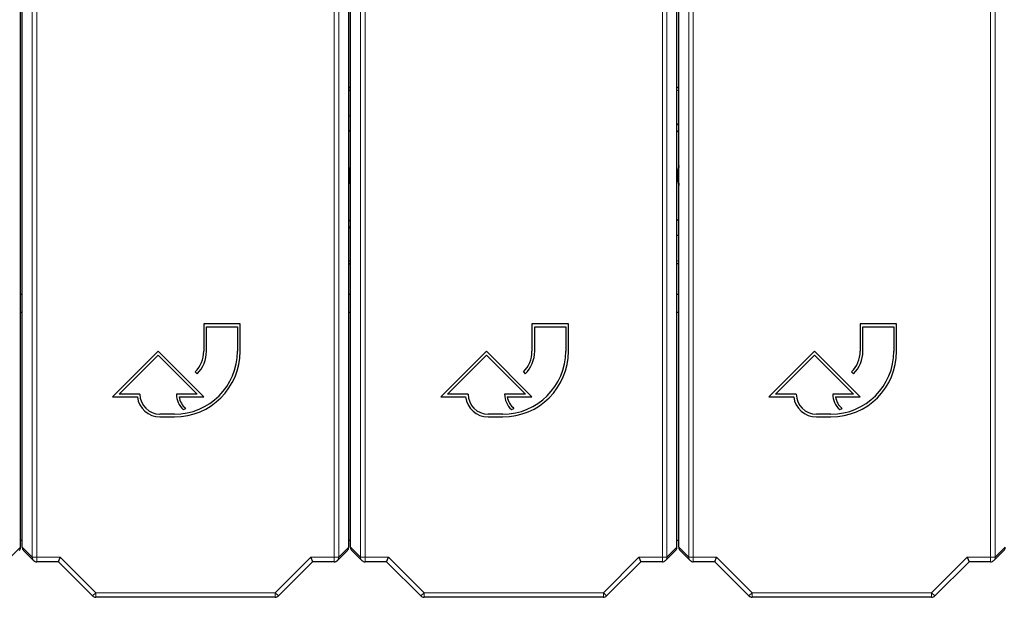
# Paper-space layout 'Blatt3' of a CAD drawing. Header units: millimetres. Extents: x 5 to 418, y 2 to 292.
# Tile 6 of 54: x 84 to 111, y 95 to 111. Entities that reach past the tile are written whole.
import ezdxf

# ---------------------------------------------------------------- set-up
doc = ezdxf.new("R2010")
doc.units = ezdxf.units.MM

psp = doc.layouts.new('Blatt3')

# ---------------------------------------------------------------- linework, layer by layer
at = {"color": 7, "linetype": 'Continuous', "lineweight": 18}
for p, q in [((84.1469, 96.4974), (84.1469, 120.0805)), ((84.2719, 120.0805), (84.2719, 96.4974)), ((92.4263, 96.4974), (92.4263, 120.0805)), ((92.5513, 120.0805), (92.5513, 96.4974)), ((93.1469, 96.4974), (93.1469, 120.0805)), ((93.2719, 120.0805), (93.2719, 96.4974)), ((101.4263, 96.4974), (101.4263, 120.0805)), ((101.5513, 120.0805), (101.5513, 96.4974)), ((102.1469, 96.4974), (102.1469, 120.0805)), ((102.2719, 120.0805), (102.2719, 96.4974)), ((110.4263, 96.4974), (110.4263, 120.0805)), ((110.5513, 120.0805), (110.5513, 96.4974)), ((92.8741, 109.2887), (92.8241, 109.3154)), ((101.8741, 109.3154), (101.8241, 109.2887)), ((92.8241, 104.6093), (92.8741, 104.636)), ((101.8241, 104.636), (101.8741, 104.6093)), ((83.5513, 96.4974), (83.8241, 96.7702)), ((83.8741, 96.7702), (84.1469, 96.4974)), ((92.5513, 96.4974), (92.8241, 96.7702)), ((92.8741, 96.7702), (93.1469, 96.4974)), ((101.5513, 96.4974), (101.8241, 96.7702)), ((101.8741, 96.7702), (102.1469, 96.4974)), ((110.5513, 96.4974), (110.8241, 96.7702)), ((84.1469, 96.4974), (84.2719, 96.4974)), ((84.2719, 96.4974), (84.9144, 96.4974)), ((84.2719, 96.3724), (84.2719, 96.4974)), ((84.9144, 96.4974), (85.8894, 95.5223)), ((90.8088, 95.5223), (91.7838, 96.4974)), ((91.7838, 96.4974), (92.4263, 96.4974)), ((92.4263, 96.4974), (92.5513, 96.4974)), ((92.4263, 96.4974), (92.4263, 96.3724)), ((93.1469, 96.4974), (93.2719, 96.4974)), ((93.2719, 96.4974), (93.9144, 96.4974)), ((93.2719, 96.3724), (93.2719, 96.4974)), ((93.9144, 96.4974), (94.8894, 95.5223)), ((99.8088, 95.5223), (100.7838, 96.4974)), ((100.7838, 96.4974), (101.4263, 96.4974)), ((101.4263, 96.4974), (101.5513, 96.4974)), ((101.4263, 96.4974), (101.4263, 96.3724)), ((102.1469, 96.4974), (102.2719, 96.4974)), ((102.2719, 96.4974), (102.9144, 96.4974)), ((102.2719, 96.3724), (102.2719, 96.4974)), ((102.9144, 96.4974), (103.8894, 95.5223)), ((108.8088, 95.5223), (109.7838, 96.4974)), ((109.7838, 96.4974), (110.4263, 96.4974)), ((110.4263, 96.4974), (110.5513, 96.4974)), ((110.4263, 96.4974), (110.4263, 96.3724)), ((85.8011, 95.4339), (85.8894, 95.5223)), ((85.8894, 95.5223), (90.8088, 95.5223)), ((85.8894, 95.3973), (85.8894, 95.5223)), ((90.8088, 95.3973), (90.8088, 95.5223)), ((90.8971, 95.4339), (90.8088, 95.5223)), ((94.8011, 95.4339), (94.8894, 95.5223)), ((94.8894, 95.5223), (99.8088, 95.5223)), ((94.8894, 95.3973), (94.8894, 95.5223)), ((99.8971, 95.4339), (99.8088, 95.5223)), ((99.8088, 95.3973), (99.8088, 95.5223)), ((103.8011, 95.4339), (103.8894, 95.5223)), ((103.8894, 95.5223), (108.8088, 95.5223)), ((103.8894, 95.3973), (103.8894, 95.5223)), ((108.8088, 95.3973), (108.8088, 95.5223)), ((108.8971, 95.4339), (108.8088, 95.5223))]:
    psp.add_line(p, q, dxfattribs=at)
at = {"color": 7, "linetype": 'Continuous', "lineweight": 25}
for p, q in [((83.8241, 96.7702), (83.8241, 113.3608)), ((83.8741, 96.7702), (83.8741, 113.3608)), ((92.8241, 96.7702), (92.8241, 113.3608)), ((92.8741, 96.7702), (92.8741, 113.3608)), ((101.8241, 96.7702), (101.8241, 113.3608)), ((101.8741, 96.7702), (101.8741, 113.3608)), ((92.8241, 109.3965), (92.8741, 109.3707)), ((101.8241, 109.3707), (101.8741, 109.3965)), ((92.8241, 108.6085), (92.8741, 108.5973)), ((101.8241, 108.3455), (101.8741, 108.3998)), ((92.8241, 108.2121), (92.8741, 108.161)), ((101.8241, 108.161), (101.8741, 108.2121)), ((92.8741, 105.7637), (92.8241, 105.7126)), ((101.8741, 105.7126), (101.8241, 105.7637)), ((101.8741, 105.3162), (101.8241, 105.3274)), ((92.8741, 104.554), (92.8241, 104.5282)), ((83.8241, 103.7123), (83.8741, 103.7123)), ((92.8241, 103.7123), (92.8741, 103.7123)), ((101.8241, 103.7123), (101.8741, 103.7123)), ((83.8741, 103.2123), (83.8241, 103.2123)), ((92.8741, 103.2123), (92.8241, 103.2123)), ((101.8741, 103.2123), (101.8241, 103.2123)), ((89.8491, 102.8951), (88.8491, 102.8951)), ((88.8491, 102.8951), (88.8491, 102.1451)), ((89.8491, 102.1451), (89.8491, 102.8951)), ((98.8491, 102.8951), (97.8491, 102.8951)), ((97.8491, 102.8951), (97.8491, 102.1451)), ((98.8491, 102.1451), (98.8491, 102.8951)), ((107.8491, 102.8951), (106.8491, 102.8951)), ((106.8491, 102.8951), (106.8491, 102.1451)), ((107.8491, 102.1451), (107.8491, 102.8951)), ((88.9241, 102.1451), (88.9241, 102.8201)), ((88.9241, 102.8201), (89.7741, 102.8201)), ((89.7741, 102.8201), (89.7741, 102.1451)), ((97.9241, 102.1451), (97.9241, 102.8201)), ((97.9241, 102.8201), (98.7741, 102.8201)), ((98.7741, 102.8201), (98.7741, 102.1451)), ((106.9241, 102.1451), (106.9241, 102.8201)), ((106.9241, 102.8201), (107.7741, 102.8201)), ((107.7741, 102.8201), (107.7741, 102.1451)), ((87.5991, 102.1451), (86.3491, 100.8951)), ((88.8491, 100.8951), (87.5991, 102.1451)), ((96.5991, 102.1451), (95.3491, 100.8951)), ((97.8491, 100.8951), (96.5991, 102.1451)), ((105.5991, 102.1451), (104.3491, 100.8951)), ((106.8491, 100.8951), (105.5991, 102.1451)), ((86.5302, 100.9701), (87.5991, 102.0391)), ((87.5991, 102.0391), (88.668, 100.9701)), ((95.5302, 100.9701), (96.5991, 102.0391)), ((96.5991, 102.0391), (97.668, 100.9701)), ((104.5302, 100.9701), (105.5991, 102.0391)), ((105.5991, 102.0391), (106.668, 100.9701)), ((88.6148, 101.5794), (88.6678, 101.5264)), ((97.6148, 101.5794), (97.6678, 101.5264)), ((106.6148, 101.5794), (106.6678, 101.5264)), ((86.3491, 100.8951), (87.0286, 100.8951)), ((87.0991, 100.9701), (86.5302, 100.9701)), ((88.668, 100.9701), (88.0991, 100.9701)), ((88.1737, 100.8951), (88.8491, 100.8951)), ((95.3491, 100.8951), (96.0286, 100.8951)), ((96.0991, 100.9701), (95.5302, 100.9701)), ((97.668, 100.9701), (97.0991, 100.9701)), ((97.1737, 100.8951), (97.8491, 100.8951)), ((104.3491, 100.8951), (105.0286, 100.8951)), ((105.0991, 100.9701), (104.5302, 100.9701)), ((106.668, 100.9701), (106.0991, 100.9701)), ((106.1737, 100.8951), (106.8491, 100.8951)), ((88.2888, 100.546), (88.3559, 100.5795)), ((97.2888, 100.546), (97.3559, 100.5795)), ((106.2888, 100.546), (106.3559, 100.5795)), ((88.0491, 100.4201), (87.6491, 100.4201)), ((87.6491, 100.3451), (88.0491, 100.3451)), ((97.0491, 100.4201), (96.6491, 100.4201)), ((96.6491, 100.3451), (97.0491, 100.3451)), ((106.0491, 100.4201), (105.6491, 100.4201)), ((105.6491, 100.3451), (106.0491, 100.3451)), ((83.8241, 96.9623), (83.8741, 96.9623)), ((92.8241, 96.9623), (92.8741, 96.9623)), ((101.8241, 96.9623), (101.8741, 96.9623)), ((83.9107, 96.6818), (84.1835, 96.409)), ((92.5147, 96.409), (92.7875, 96.6818)), ((92.9107, 96.6818), (93.1835, 96.409)), ((101.5147, 96.409), (101.7875, 96.6818)), ((101.9107, 96.6818), (102.1835, 96.409)), ((110.5147, 96.409), (110.7875, 96.6818)), ((84.8626, 96.3724), (84.9144, 96.4974)), ((91.7838, 96.4974), (91.8356, 96.3724)), ((93.8626, 96.3724), (93.9144, 96.4974)), ((100.7838, 96.4974), (100.8356, 96.3724)), ((102.8626, 96.3724), (102.9144, 96.4974)), ((109.7838, 96.4974), (109.8356, 96.3724)), ((84.8626, 96.3724), (84.2719, 96.3724)), ((85.8011, 95.4339), (84.8626, 96.3724)), ((91.8356, 96.3724), (90.8971, 95.4339)), ((92.4263, 96.3724), (91.8356, 96.3724)), ((93.8626, 96.3724), (93.2719, 96.3724)), ((94.8011, 95.4339), (93.8626, 96.3724)), ((100.8356, 96.3724), (99.8971, 95.4339)), ((101.4263, 96.3724), (100.8356, 96.3724)), ((102.8626, 96.3724), (102.2719, 96.3724)), ((103.8011, 95.4339), (102.8626, 96.3724)), ((109.8356, 96.3724), (108.8971, 95.4339)), ((110.4263, 96.3724), (109.8356, 96.3724)), ((90.8088, 95.3973), (85.8894, 95.3973)), ((99.8088, 95.3973), (94.8894, 95.3973)), ((108.8088, 95.3973), (103.8894, 95.3973))]:
    psp.add_line(p, q, dxfattribs=at)
at = {"color": 7, "linetype": 'Continuous', "lineweight": 25, "flags": 128}
for points in [[(92.8241, 106.6839), (92.8553, 106.9702), (92.8241, 107.2408)], [(101.8741, 107.2111), (101.8494, 106.9908), (101.8741, 106.7136)], [(101.8741, 104.5282), (101.8511, 104.5399), (101.8241, 104.554)]]:
    psp.add_lwpolyline(points, dxfattribs=at)
at = {"color": 7, "linetype": 'Continuous', "lineweight": 25}
for centre, radius, start, end in [((91.5991, 106.9623), 1.25, 348.52166, 11.47834), ((103.0991, 106.9623), 1.2563, 167.19354, 192.80646), ((88.0491, 102.1451), 1.8, 270, 0), ((88.0491, 102.1451), 1.725, 270, 0), ((88.0491, 102.1451), 0.8, 315, 0), ((88.0491, 102.1451), 0.875, 315, 0), ((97.0491, 102.1451), 1.8, 270, 0), ((97.0491, 102.1451), 1.725, 270, 0), ((97.0491, 102.1451), 0.8, 315, 0), ((97.0491, 102.1451), 0.875, 315, 0), ((106.0491, 102.1451), 1.8, 270, 0), ((106.0491, 102.1451), 1.725, 270, 0), ((106.0491, 102.1451), 0.8, 315, 0), ((106.0491, 102.1451), 0.875, 315, 0), ((87.6491, 100.9701), 0.625, 186.8921, 270), ((87.6491, 100.9701), 0.55, 180, 270), ((88.668, 100.9701), 0.5689, 180, 228.19891), ((88.668, 100.9701), 0.5, 188.62693, 231.37356), ((96.6491, 100.9701), 0.625, 186.8921, 270), ((96.6491, 100.9701), 0.55, 180, 270), ((97.668, 100.9701), 0.5689, 180, 228.19891), ((97.668, 100.9701), 0.5, 188.62693, 231.37356), ((105.6491, 100.9701), 0.625, 186.8921, 270), ((105.6491, 100.9701), 0.55, 180, 270), ((106.668, 100.9701), 0.5689, 180, 228.19891), ((106.668, 100.9701), 0.5, 188.62693, 231.37356), ((84.2719, 96.4974), 0.125, 225, 270), ((92.4263, 96.4974), 0.125, 270, 315), ((93.2719, 96.4974), 0.125, 225, 270), ((101.4263, 96.4974), 0.125, 270, 315), ((102.2719, 96.4974), 0.125, 225, 270), ((110.4263, 96.4974), 0.125, 270, 315), ((85.8894, 95.5223), 0.125, 225, 270), ((90.8088, 95.5223), 0.125, 270, 315), ((94.8894, 95.5223), 0.125, 225, 270), ((99.8088, 95.5223), 0.125, 270, 315), ((103.8894, 95.5223), 0.125, 225, 270), ((108.8088, 95.5223), 0.125, 270, 315)]:
    psp.add_arc(centre, radius, start, end, dxfattribs=at)
at = {"color": 7, "linetype": 'Continuous', "lineweight": 18}
for centre, start, end in [((84.2718, 96.4974), 179.98044, 224.99849), ((92.4264, 96.4974), 315.00151, 0.01956), ((93.2718, 96.4974), 179.98044, 224.99849), ((101.4264, 96.4974), 315.00151, 0.01956), ((102.2718, 96.4974), 179.98044, 224.99849), ((110.4264, 96.4974), 315.00151, 0.01956)]:
    psp.add_arc(centre, 0.1249, start, end, dxfattribs=at)
at = {"color": 7, "linetype": 'Continuous', "lineweight": 25}
for centre, major_axis, start_param, end_param in [((83.6991, 96.7701), (-0.0884, -0.0884), 1.5707963, 2.3563468), ((83.9991, 96.7701), (0.0884, -0.0884), 3.9268385, 4.712389), ((92.6991, 96.7701), (-0.0884, -0.0884), 1.5707963, 2.3563468), ((92.9991, 96.7701), (0.0884, -0.0884), 3.9268385, 4.712389), ((101.6991, 96.7701), (-0.0884, -0.0884), 1.5707963, 2.3563468), ((101.9991, 96.7701), (0.0884, -0.0884), 3.9268385, 4.712389), ((110.6991, 96.7701), (-0.0884, -0.0884), 1.5707963, 2.3563468)]:
    psp.add_ellipse(centre, major_axis=major_axis, ratio=0.9996955, start_param=start_param, end_param=end_param, dxfattribs=at)
psp.add_open_spline([(92.8741, 105.5792), (92.8718, 105.5767), (92.8551, 105.5586), (92.8384, 105.5405), (92.8241, 105.5249)], degree=3, knots=[0, 0, 0, 0, 0.13808848, 1, 1, 1, 1], dxfattribs=at)

doc.saveas('drawing.dxf')
